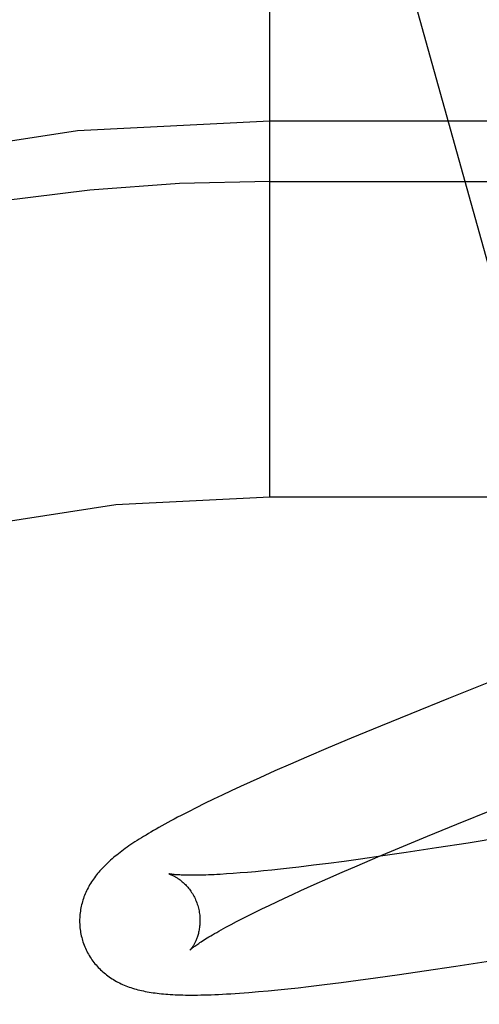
# Model space of a CAD drawing. Header units: inches. Extents: x 0 to 215, y 0 to 139.
# Tile 74 of 103: x 66.9816 to 67.058, y 53.2915 to 53.4552. Entities that reach past the tile are written whole.
import ezdxf

# ---------------------------------------------------------------- set-up
doc = ezdxf.new("R2010")
doc.units = ezdxf.units.IN
doc.header["$LTSCALE"] = 11.804375
doc.header["$MEASUREMENT"] = 0
doc.linetypes.add('HIDDEN', pattern=[0.2, 0.1, -0.1])
doc.layers.add('DEFAULT_2', color=8, linetype='HIDDEN')

msp = doc.modelspace()

# ---------------------------------------------------------------- linework, layer by layer
at = {"layer": 'DEFAULT_2', "color": 8, "linetype": 'HIDDEN'}
for p, q in [((67.0280808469, 53.5271896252), (67.0789774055, 53.3441416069)), ((67.02316448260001, 53.3758414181), (67.02316448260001, 53.5008414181)), ((67.13316448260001, 53.4383414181), (67.02316448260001, 53.4383414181)), ((67.02316448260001, 53.4283414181), (67.1406644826, 53.4283414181)), ((68.02316448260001, 53.3758414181), (67.02316448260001, 53.3758414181)), ((67.0614120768, 53.3457938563), (67.0528253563, 53.3423743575)), ((67.0528253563, 53.3423743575), (67.0465848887, 53.3398545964)), ((67.0465848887, 53.3398545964), (67.0415423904, 53.3377912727)), ((67.0415423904, 53.3377912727), (67.0366632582, 53.3357661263)), ((67.0366632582, 53.3357661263), (67.0328892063, 53.33417627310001)), ((67.0328892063, 53.33417627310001), (67.0292393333, 53.332615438)), ((67.0292393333, 53.332615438), (67.0265883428, 53.33146489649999)), ((67.0265883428, 53.33146489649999), (67.0240137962, 53.33033170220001)), ((67.0215170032, 53.329215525), (67.0198968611, 53.3284808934)), ((67.0240137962, 53.33033170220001), (67.0215170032, 53.329215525)), ((67.0183142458, 53.32775439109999), (67.01677134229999, 53.32703669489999)), ((67.0198968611, 53.3284808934), (67.0183142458, 53.32775439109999)), ((67.0152661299, 53.32632649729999), (67.01379003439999, 53.3256192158)), ((67.01677134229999, 53.32703669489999), (67.0152661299, 53.32632649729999)), ((67.0109542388, 53.3242249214), (67.0096457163, 53.3235628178)), ((67.0123444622, 53.3249148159), (67.0109542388, 53.3242249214)), ((67.01379003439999, 53.3256192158), (67.0123444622, 53.3249148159)), ((67.0096457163, 53.3235628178), (67.0084242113, 53.3229319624)), ((67.0542293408, 53.3214769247), (67.06029602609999, 53.3239260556)), ((67.049361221, 53.319485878), (67.0542293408, 53.3214769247)), ((67.04468689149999, 53.3175474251), (67.049361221, 53.319485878)), ((67.0637021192, 53.3195682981), (67.05610894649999, 53.3183449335)), ((67.05610894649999, 53.3183449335), (67.0508815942, 53.3175282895)), ((67.0376635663, 53.3145720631), (67.0411011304, 53.3160390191)), ((67.041963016, 53.31619780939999), (67.038228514, 53.31567041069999)), ((67.0411011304, 53.3160390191), (67.04468689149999, 53.3175474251)), ((67.04584328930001, 53.31676561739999), (67.041963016, 53.31619780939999)), ((67.0508815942, 53.3175282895), (67.04584328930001, 53.31676561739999)), ((67.03041517, 53.3146435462), (67.0280083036, 53.3143535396)), ((67.0329238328, 53.3149602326), (67.03041517, 53.3146435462)), ((67.0355298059, 53.3153028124), (67.0329238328, 53.3149602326)), ((67.0351890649, 53.3135012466), (67.0376635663, 53.3145720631)), ((67.038228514, 53.31567041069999), (67.0355298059, 53.3153028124)), ((67.0170788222, 53.3132804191), (67.0159597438, 53.3132033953)), ((67.0182561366, 53.3133700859), (67.0170788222, 53.3132804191)), ((67.01949008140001, 53.3134724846), (67.0182561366, 53.3133700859)), ((67.020779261, 53.3135876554), (67.01949008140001, 53.3134724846)), ((67.0221224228, 53.3137155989), (67.020779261, 53.3135876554)), ((67.02351824, 53.313856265), (67.0221224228, 53.3137155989)), ((67.02496539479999, 53.3140095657), (67.02351824, 53.313856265)), ((67.0264625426, 53.3141753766), (67.02496539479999, 53.3140095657)), ((67.0280083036, 53.3143535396), (67.0264625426, 53.3141753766)), ((67.0328083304, 53.3124573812), (67.0351890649, 53.3135012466)), ((67.0283455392, 53.3104570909), (67.03052575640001, 53.3114421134)), ((67.03052575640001, 53.3114421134), (67.0328083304, 53.3124573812)), ((67.02560527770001, 53.3091939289), (67.0269510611, 53.30981810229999)), ((67.0269510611, 53.30981810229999), (67.0283455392, 53.3104570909)), ((67.02187195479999, 53.3074160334), (67.0230645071, 53.3079922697)), ((67.0230645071, 53.3079922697), (67.0243093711, 53.3085851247)), ((67.0243093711, 53.3085851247), (67.02560527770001, 53.3091939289)), ((67.018619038, 53.3057935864), (67.0196482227, 53.3063160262)), ((67.0196482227, 53.3063160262), (67.0207328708, 53.3068570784)), ((67.0207328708, 53.3068570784), (67.02187195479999, 53.3074160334)), ((67.0167333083, 53.3048088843), (67.0176469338, 53.30529084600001)), ((67.0176469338, 53.30529084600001), (67.018619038, 53.3057935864)), ((67.05405528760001, 53.2978787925), (67.0605758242, 53.2989015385)), ((67.04073230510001, 53.2959232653), (67.0447022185, 53.2964831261)), ((67.0447022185, 53.2964831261), (67.0487905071, 53.2970812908)), ((67.0487905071, 53.2970812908), (67.05405528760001, 53.2978787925)), ((67.0296006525, 53.2944998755), (67.0322680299, 53.2948171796)), ((67.0322680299, 53.2948171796), (67.0350163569, 53.295161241)), ((67.0350163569, 53.295161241), (67.0378379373, 53.2955302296)), ((67.0378379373, 53.2955302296), (67.04073230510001, 53.2959232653)), ((67.019681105, 53.29351480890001), (67.0212660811, 53.2936462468)), ((67.0212660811, 53.2936462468), (67.02288323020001, 53.2937921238)), ((67.02288323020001, 53.2937921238), (67.0245202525, 53.2939505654)), ((67.0245202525, 53.2939505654), (67.0261812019, 53.2941212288)), ((67.0261812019, 53.2941212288), (67.0278723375, 53.2943042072)), ((67.0278723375, 53.2943042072), (67.0296006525, 53.2944998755))]:
    msp.add_line(p, q, dxfattribs=at)
for points in [[(67.0084242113, 53.3229319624), (67.0078442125, 53.32262757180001), (67.007283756, 53.3223301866), (67.00674216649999, 53.3220395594), (67.0062187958, 53.3217554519), (67.0057129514, 53.321477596), (67.0052240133, 53.321205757), (67.0047512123, 53.32093961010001), (67.0042938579, 53.3206788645), (67.0038512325, 53.32042320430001), (67.00342266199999, 53.3201723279), (67.00300747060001, 53.31992592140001), (67.0026050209, 53.319683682), (67.00221467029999, 53.3194452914), (67.0018357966, 53.3192104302), (67.0014678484, 53.31897880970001), (67.0011102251, 53.3187500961), (67.00076257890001, 53.3185241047), (67.0004245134, 53.3183006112), (67.0000956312, 53.3180793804), (66.9997755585, 53.3178601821), (66.99946388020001, 53.3176427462), (66.999160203, 53.31742680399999), (66.998864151, 53.3172120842), (66.9985753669, 53.3169983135), (66.9982934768, 53.3167851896), (66.9980181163, 53.31657239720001), (66.9977489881, 53.3163596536), (66.9974857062, 53.3161465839), (66.9972282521, 53.31593309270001), (66.9969765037, 53.31571899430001), (66.9967303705, 53.3155041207), (66.9964897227, 53.31528826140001), (66.9962545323, 53.315071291), (66.9960247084, 53.3148530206), (66.995800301, 53.3146333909), (66.9955812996, 53.3144122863), (66.99536778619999, 53.3141896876), (66.995159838, 53.31396558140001), (66.9949574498, 53.3137398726), (66.9947606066, 53.3135124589), (66.9945694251, 53.3132834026), (66.99438403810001, 53.3130528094), (66.9942043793, 53.3128205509), (66.99403051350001, 53.3125866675), (66.9938622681, 53.3123508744), (66.9936995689, 53.3121129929), (66.9935423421, 53.31187283), (66.9933904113, 53.3116299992), (66.9932441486, 53.3113849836), (66.993103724, 53.3111380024), (66.9929694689, 53.3108896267), (66.9928416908, 53.3106405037), (66.9927203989, 53.3103908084), (66.9926057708, 53.31014112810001), (66.9924974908, 53.3098910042), (66.9923954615, 53.30964038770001), (66.9922993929, 53.3093886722), (66.99220907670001, 53.3091352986), (66.9921244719, 53.3088800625), (66.9920454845, 53.3086224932), (66.9919722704, 53.308362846), (66.9919049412, 53.3081012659), (66.9918435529, 53.3078376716), (66.9917881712, 53.3075719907), (66.9917389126, 53.30730438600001), (66.9916958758, 53.3070349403), (66.9916591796, 53.3067638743), (66.99162893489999, 53.3064914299), (66.99160522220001, 53.3062176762), (66.9915881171, 53.3059426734), (66.9915777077, 53.3056667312), (66.9915740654, 53.305390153), (66.9915772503, 53.3051130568), (66.9915873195, 53.3048355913), (66.99160431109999, 53.3045579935), (66.9916282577, 53.3042804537), (66.9916591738, 53.3040032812), (66.9916970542, 53.3037268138), (66.9917419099, 53.3034511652), (66.9917937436, 53.3031764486), (66.9918525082, 53.3029030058), (66.99191813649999, 53.3026311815), (66.9919799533, 53.3023991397)], [(67.0064096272, 53.3132218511), (67.0063964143, 53.31322473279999), (67.00638528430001, 53.31322727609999), (67.0063831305, 53.3132277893), (67.0063895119, 53.3132261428), (67.0064039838, 53.3132222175), (67.0064261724, 53.31321588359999), (67.0064556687, 53.3132070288), (67.00649221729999, 53.313195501), (67.0065355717, 53.3131811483), (67.0065853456, 53.31316386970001), (67.0066412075, 53.3131435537), (67.0067027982, 53.31312010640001), (67.0067697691, 53.3130934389), (67.0068418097, 53.313063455), (67.0069185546, 53.31303009), (67.00699986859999, 53.3129931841), (67.007085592, 53.312952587), (67.0071754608, 53.3129081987), (67.00726925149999, 53.312859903), (67.0073667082, 53.3128076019), (67.0074675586, 53.3127512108), (67.0075716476, 53.31269058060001), (67.0076787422, 53.3126256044), (67.0077888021, 53.3125560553), (67.0079017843, 53.3124816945), (67.0080174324, 53.3124024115), (67.0081355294, 53.312318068), (67.0082558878, 53.312228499), (67.0083782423, 53.3121335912), (67.0085025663, 53.3120330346), (67.008628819, 53.3119265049), (67.0087566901, 53.3118138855), (67.0088859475, 53.3116949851), (67.0090162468, 53.3115697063), (67.0091472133, 53.31143798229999), (67.009278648, 53.3112995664), (67.00941035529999, 53.31115419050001), (67.0095418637, 53.3110018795), (67.009672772, 53.3108425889), (67.0098026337, 53.310676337), (67.0099310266, 53.31050312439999), (67.0100574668, 53.3103230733), (67.0101815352, 53.31013624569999), (67.0103026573, 53.30994297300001), (67.01042028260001, 53.3097436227), (67.0105340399, 53.3095383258), (67.0106435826, 53.3093272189), (67.0107484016, 53.3091108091), (67.0108480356, 53.30888962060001), (67.0109421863, 53.3086639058), (67.0110305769, 53.30843394), (67.011112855, 53.30820030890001), (67.01118868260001, 53.3079637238), (67.0112489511, 53.30775691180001)], [(67.0159597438, 53.3132033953), (67.0149003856, 53.3131388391), (67.0143935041, 53.3131111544), (67.0139020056, 53.3130864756), (67.0134260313, 53.3130647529), (67.0129656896, 53.3130459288), (67.0125211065, 53.3130299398), (67.0120923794, 53.31301671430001), (67.011679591, 53.31300617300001), (67.0112828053, 53.3129982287), (67.010902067, 53.312992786), (67.01053738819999, 53.3129897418), (67.0101888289, 53.31298898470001), (67.0098563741, 53.3129903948), (67.00954014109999, 53.3129938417), (67.00924017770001, 53.3129991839), (67.0089565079, 53.313006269), (67.0086891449, 53.3130149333), (67.0084379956, 53.3130250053), (67.008203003, 53.3130363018), (67.0079839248, 53.31304863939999), (67.0077805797, 53.3130618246), (67.00759266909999, 53.3130756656), (67.0074199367, 53.3130899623), (67.0072620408, 53.3131045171), (67.0071186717, 53.3131191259), (67.00698945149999, 53.3131335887), (67.00687403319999, 53.3131477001), (67.0067719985, 53.31316126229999), (67.00668296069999, 53.3131740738), (67.0066064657, 53.3131859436), (67.0065420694, 53.3131966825), (67.0064893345, 53.3132061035), (67.0064478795, 53.3132140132), (67.0064170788, 53.3132202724), (67.0064096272, 53.3132218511)], [(67.0112489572, 53.30775689), (67.0113048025, 53.30754583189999), (67.0113619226, 53.3073039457), (67.0114119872, 53.3070612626), (67.0114549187, 53.3068185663), (67.01149071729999, 53.3065765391), (67.0115194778, 53.30633556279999), (67.0115413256, 53.3060960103), (67.01155638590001, 53.30585856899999), (67.01156483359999, 53.3056239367), (67.0115668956, 53.3053924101), (67.0115628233, 53.3051642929), (67.0115528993, 53.3049401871), (67.0115374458, 53.3047206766), (67.0115167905, 53.30450602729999), (67.0114912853, 53.3042965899), (67.0114612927, 53.3040925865), (67.0114271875, 53.3038942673), (67.0113893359, 53.30370179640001), (67.0113481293, 53.3035154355), (67.0113038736, 53.303335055), (67.0112568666, 53.30316054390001), (67.0112074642, 53.3029920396), (67.0111560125, 53.3028296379), (67.0111028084, 53.3026732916), (67.0110481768, 53.30252305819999), (67.0109923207, 53.3023786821), (67.0109354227, 53.3022399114), (67.0108777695, 53.3021067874), (67.0108196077, 53.3019792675), (67.0107611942, 53.3018573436), (67.0107028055, 53.3017410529), (67.01064460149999, 53.3016302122), (67.0105867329, 53.301524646), (67.010529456, 53.3014243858), (67.0104729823, 53.30132938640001), (67.0104175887, 53.3012397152), (67.0103635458, 53.3011554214), (67.010311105, 53.3010765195), (67.0102605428, 53.3010030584), (67.01021207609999, 53.3009349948), (67.010165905, 53.3008722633), (67.0101223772, 53.300814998), (67.0100818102, 53.30076327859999), (67.0100445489, 53.3007172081), (67.01001095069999, 53.3006768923), (67.0099813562, 53.3006424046), (67.0099561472, 53.3006138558), (67.009935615, 53.3005912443), (67.0099200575, 53.3005745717), (67.0099098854, 53.3005639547), (67.00990548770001, 53.3005594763)], [(67.0099073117, 53.3005612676), (67.0099158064, 53.3005694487), (67.0099315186, 53.3005842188), (67.0099550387, 53.300605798), (67.0099868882, 53.30063432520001), (67.0100276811, 53.3006700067), (67.0100778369, 53.3007128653), (67.0101378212, 53.3007629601), (67.0102080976, 53.3008203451), (67.0102891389, 53.3008850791), (67.0103813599, 53.3009571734), (67.010485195, 53.3010366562), (67.0106010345, 53.3011235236), (67.0107292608, 53.3012177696), (67.01087030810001, 53.3013194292), (67.01102461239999, 53.30142854), (67.01119257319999, 53.3015451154), (67.0113746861, 53.3016692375), (67.01157111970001, 53.3018007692), (67.0117821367, 53.3019396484), (67.0120078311, 53.3020857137), (67.0122483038, 53.3022388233), (67.0125035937, 53.30239881), (67.0127736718, 53.3025654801), (67.0130586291, 53.3027387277), (67.0133584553, 53.3029183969), (67.0136732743, 53.3031044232), (67.0140031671, 53.3032967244), (67.0143481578, 53.3034951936), (67.0147082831, 53.3036997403), (67.0150834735, 53.3039102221), (67.0154736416, 53.3041264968), (67.0158787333, 53.3043484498), (67.0162986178, 53.3045759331), (67.0167333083, 53.3048088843)], [(66.9919799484, 53.3023991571), (66.9920457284, 53.3021720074), (66.9921297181, 53.3019053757), (66.9922204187, 53.3016408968), (66.9923177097, 53.3013789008), (66.9924214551, 53.3011197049), (66.9925315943, 53.3008634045), (66.99264805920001, 53.3006100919), (66.9927706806, 53.3003600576), (66.9928992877, 53.30011355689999), (66.9930337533, 53.2998707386), (66.9931739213, 53.2996317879), (66.9933196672, 53.2993968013), (66.9934708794, 53.2991658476), (66.9936273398, 53.29893915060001), (66.9937888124, 53.2987169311), (66.9939552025, 53.2984992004), (66.9941264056, 53.2982859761), (66.9943022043, 53.2980774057), (66.9944823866, 53.2978736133), (66.9946668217, 53.2976746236), (66.99485532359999, 53.2974805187), (66.9950478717, 53.297291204), (66.9952444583, 53.2971065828), (66.9954449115, 53.2969267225), (66.9956489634, 53.296751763), (66.995856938, 53.2965813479), (66.99606897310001, 53.2964153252), (66.99628554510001, 53.2962533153), (66.9965072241, 53.2960949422), (66.9967341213, 53.2959402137), (66.996966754, 53.2957888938), (66.9972046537, 53.2956414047), (66.9974477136, 53.295497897), (66.997695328, 53.2953587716), (66.99794690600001, 53.2952243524), (66.998202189, 53.295094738), (66.99846060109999, 53.2949701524), (66.9987225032, 53.2948503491), (66.998988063, 53.29473519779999), (66.9992574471, 53.29462457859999), (66.9995309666, 53.2945183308), (66.9998085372, 53.2944164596), (67.00009028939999, 53.2943188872), (67.000376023, 53.2942256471), (67.00066557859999, 53.2941367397), (67.0009590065, 53.2940520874), (67.0012563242, 53.2939716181), (67.0015575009, 53.2938952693), (67.00186247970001, 53.2938229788), (67.0021713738, 53.29375464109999), (67.00248421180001, 53.2936901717), (67.0028011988, 53.293629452), (67.0031224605, 53.2935723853), (67.00344825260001, 53.2935188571), (67.0037787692, 53.2934687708), (67.00411428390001, 53.2934220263), (67.0044548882, 53.2933785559), (67.0048013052, 53.2933382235), (67.00515410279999, 53.2933009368), (67.0055139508, 53.2932666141), (67.0058815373, 53.2932351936), (67.006257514, 53.293206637), (67.006642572, 53.2931809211), (67.0070374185, 53.2931580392), (67.0074427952, 53.2931379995), (67.0078594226, 53.2931208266), (67.0082880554, 53.2931065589), (67.0087294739, 53.293095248), (67.00918449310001, 53.2930869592), (67.009653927, 53.2930817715), (67.0101386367, 53.2930797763), (67.0106394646, 53.2930810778), (67.01115738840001, 53.293085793), (67.0116930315, 53.29309404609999), (67.0122472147, 53.2931059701), (67.0128204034, 53.29312169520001), (67.013413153, 53.2931413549), (67.0140260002, 53.29316508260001), (67.01465948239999, 53.2931930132), (67.01531412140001, 53.2932252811), (67.0159907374, 53.2932620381), (67.0166889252, 53.2933033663), (67.0174092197, 53.2933493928), (67.0181492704, 53.29340004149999), (67.019681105, 53.29351480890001)]]:
    msp.add_lwpolyline(points, dxfattribs=at)
for radius, start in [(0.375, 90), (0.3125, 90), (0.3025, 89.999999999), (0.25, 90)]:
    msp.add_arc((67.02316448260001, 53.1258414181), radius, start, 180, dxfattribs=at)

doc.saveas('drawing.dxf')
